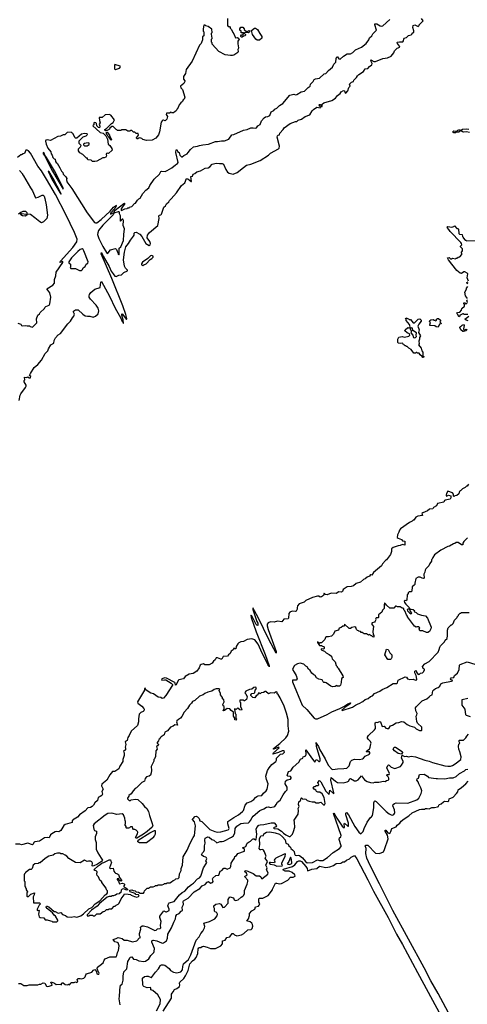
# Model space of a CAD drawing. Extents: x 1861455 to 2058065, y 200073 to 437907.
# Tile 150 of 256: x 1999189 to 2006126, y 261770 to 277025. Entities that reach past the tile are written whole.
import ezdxf

# ---------------------------------------------------------------- set-up
doc = ezdxf.new("R2010")
doc.units = 0

msp = doc.modelspace()

# ---------------------------------------------------------------- linework, layer by layer
at = {"layer": '0CON05XD'}
for points in [[(1999180, 271125), (1999194, 271206), (1999205, 271230), (1999280, 271325), (1999290, 271345), (1999290, 271365), (1999260, 271415), (1999260, 271435), (1999268, 271445), (1999262, 271488), (1999295, 271483), (1999315, 271490), (1999335, 271474), (1999355, 271478), (1999360, 271495), (1999343, 271513), (1999354, 271545), (1999414, 271635), (1999468, 271682), (1999525, 271751), (1999585, 271853), (1999623, 271897), (1999635, 271927), (1999674, 271986), (1999716, 272015), (1999721, 272055), (1999745, 272097), (1999785, 272143), (1999820, 272165), (1999935, 272315), (1999976, 272355), (2000007, 272405), (2000030, 272430), (2000040, 272465), (2000022, 272495), (2000021, 272509), (2000055, 272530), (2000095, 272532), (2000165, 272461), (2000205, 272436), (2000238, 272432), (2000275, 272432), (2000325, 272418), (2000365, 272433), (2000405, 272469), (2000414, 272515), (2000405, 272556), (2000375, 272602), (2000286, 272696), (2000266, 272726), (2000263, 272745), (2000270, 272765), (2000293, 272797), (2000355, 272850), (2000434, 272876), (2000443, 272915), (2000445, 272960), (2000455, 272970), (2000583, 272743), (2000670, 272555), (2000750, 272410), (2000775, 272347), (2000792, 272332), (2000795, 272320), (2000798, 272325), (2000791, 272375), (2000771, 272445), (2000770, 272465), (2000775, 272468), (2000845, 272380), (2000850, 272395), (2000832, 272455), (2000785, 272591), (2000617, 273017), (2000454, 273396), (2000455, 273417), (2000470, 273380), (2000485, 273363), (2000575, 273200), (2000608, 273128), (2000638, 273085), (2000663, 273053), (2000685, 273048), (2000725, 273065), (2000768, 273072), (2000804, 273106), (2000860, 273135), (2000862, 273145), (2000827, 273175), (2000811, 273205), (2000798, 273305), (2000812, 273425), (2000836, 273505), (2000876, 273555), (2000905, 273610), (2000951, 273669), (2000962, 273688), (2000962, 273715), (2000971, 273729), (2000995, 273733), (2001051, 273701), (2001084, 273665), (2001145, 273560), (2001195, 273528), (2001211, 273535), (2001216, 273555), (2001206, 273586), (2001163, 273645), (2001172, 273685), (2001201, 273729), (2001330, 273835), (2001351, 273945), (2001344, 273985), (2001355, 273998), (2001377, 274003), (2001388, 274012), (2001425, 274122), (2001450, 274140), (2001466, 274174), (2001498, 274205), (2001508, 274225), (2001535, 274248), (2001620, 274345), (2001696, 274454), (2001750, 274495), (2001775, 274562), (2001795, 274559), (2001845, 274517), (2001852, 274518), (2001840, 274595), (2001865, 274600), (2001875, 274630), (2001905, 274640), (2001935, 274668), (2001990, 274685), (2002065, 274726), (2002112, 274728), (2002136, 274744), (2002172, 274785), (2002235, 274804), (2002286, 274796), (2002325, 274797), (2002345, 274787), (2002382, 274705), (2002408, 274665), (2002435, 274648), (2002495, 274631), (2002560, 274655), (2002658, 274735), (2002705, 274770), (2002771, 274785), (2002917, 274845), (2003045, 274927), (2003075, 274957), (2003198, 275022), (2003209, 275035), (2003213, 275067), (2003181, 275205), (2003184, 275226), (2003193, 275237), (2003215, 275242), (2003220, 275265), (2003272, 275325), (2003285, 275352), (2003380, 275415), (2003463, 275447), (2003485, 275450), (2003505, 275468), (2003555, 275486), (2003615, 275527), (2003685, 275550), (2003720, 275615), (2003740, 275635), (2003795, 275670), (2003845, 275660), (2003850, 275675), (2003836, 275686), (2003831, 275705), (2003835, 275712), (2003845, 275713), (2003857, 275705), (2003862, 275682), (2003875, 275680), (2003879, 275715), (2003901, 275739), (2004027, 275773), (2004085, 275811), (2004112, 275848), (2004157, 275883), (2004173, 275907), (2004205, 275926), (2004223, 275923), (2004235, 275890), (2004245, 275889), (2004276, 275925), (2004288, 275972), (2004308, 275995), (2004300, 276025), (2004330, 276055), (2004360, 276065), (2004365, 276090), (2004409, 276131), (2004422, 276155), (2004444, 276176), (2004516, 276224), (2004545, 276262), (2004585, 276270), (2004611, 276299), (2004646, 276324), (2004649, 276345), (2004635, 276375), (2004630, 276405), (2004675, 276379), (2004703, 276377), (2004818, 276422), (2004887, 276433), (2004945, 276460), (2004987, 276513), (2005000, 276545), (2005037, 276583), (2005082, 276598), (2005076, 276615), (2005044, 276655), (2005041, 276675), (2005074, 276684), (2005125, 276680), (2005137, 276695), (2005140, 276725), (2005145, 276738), (2005185, 276747), (2005215, 276781), (2005255, 276790), (2005270, 276805), (2005270, 276815), (2005295, 276830), (2005296, 276854), (2005284, 276905), (2005287, 276935), (2005315, 276944), (2005365, 276920), (2005380, 276935), (2005380, 276945), (2005442, 277005), (2005418, 277045)], [(2002408, 277045), (2002410, 276935), (2002422, 276922), (2002438, 276918), (2002450, 276905), (2002450, 276895), (2002470, 276875), (2002490, 276825), (2002510, 276805), (2002534, 276744), (2002565, 276750), (2002586, 276736), (2002588, 276722), (2002567, 276693), (2002568, 276645)], [(2002568, 276645), (2002577, 276623), (2002580, 276585), (2002570, 276565), (2002577, 276533), (2002568, 276515), (2002510, 276475), (2002485, 276468), (2002455, 276468), (2002413, 276477), (2002375, 276478), (2002275, 276530), (2002170, 276645), (2002170, 276665), (2002160, 276675), (2002160, 276725), (2002170, 276735), (2002168, 276775), (2002160, 276795), (2002163, 276817), (2002170, 276825), (2002168, 276878), (2002112, 276922), (2002075, 276930), (2002065, 276940), (2002042, 276938), (2002032, 276885), (2002032, 276845), (2002040, 276835), (2002040, 276775), (2002023, 276757), (2002020, 276715), (2002007, 276673), (2002000, 276655), (2001975, 276630), (2001862, 276385), (2001770, 276255), (2001757, 276193), (2001730, 276145), (2001730, 276105), (2001747, 276077), (2001748, 276065), (2001735, 276038), (2001681, 275995), (2001685, 275970), (2001712, 275945), (2001748, 275825), (2001738, 275795), (2001720, 275785), (2001710, 275755), (2001684, 275736), (2001662, 275705), (2001647, 275665), (2001627, 275643), (2001616, 275614), (2001600, 275605), (2001575, 275580), (2001543, 275583), (2001535, 275590), (2001513, 275577), (2001462, 275575), (2001459, 275555), (2001480, 275525), (2001470, 275485), (2001445, 275460), (2001415, 275470), (2001405, 275470), (2001395, 275460), (2001382, 275435), (2001358, 275285), (2001338, 275242), (2001299, 275191), (2001242, 275158), (2001155, 275152), (2001098, 275168), (2001080, 275185), (2001053, 275193), (2001035, 275192), (2001020, 275180), (2001005, 275180), (2001000, 275195), (2001032, 275235), (2001025, 275260), (2000993, 275263), (2000975, 275280), (2000955, 275280), (2000925, 275310), (2000905, 275310), (2000895, 275300), (2000865, 275300), (2000835, 275320), (2000765, 275320), (2000755, 275310), (2000705, 275310), (2000695, 275320), (2000682, 275322), (2000635, 275370), (2000615, 275368), (2000588, 275345), (2000579, 275331), (2000545, 275310), (2000525, 275302), (2000515, 275308), (2000508, 275315), (2000510, 275325), (2000535, 275337), (2000614, 275416), (2000639, 275431), (2000660, 275475), (2000600, 275545), (2000575, 275558), (2000515, 275550), (2000465, 275512), (2000422, 275508), (2000424, 275464), (2000438, 275425), (2000422, 275408), (2000432, 275375), (2000428, 275352), (2000410, 275355), (2000382, 275382), (2000380, 275415), (2000370, 275425), (2000355, 275432), (2000340, 275425), (2000340, 275395), (2000325, 275390), (2000323, 275383), (2000376, 275336), (2000435, 275277), (2000485, 275268), (2000522, 275225), (2000552, 275175), (2000560, 275095), (2000588, 275078), (2000615, 275030), (2000620, 275005), (2000565, 274950), (2000547, 274957), (2000535, 274952), (2000530, 274935), (2000534, 274915), (2000524, 274896), (2000497, 274883), (2000475, 274883), (2000385, 274834), (2000355, 274828), (2000315, 274830), (2000297, 274847), (2000250, 274855), (2000240, 274865), (2000238, 274878), (2000225, 274880), (2000167, 274935), (2000122, 274962), (2000098, 274995), (2000099, 275025), (2000132, 275055), (2000140, 275075), (2000113, 275105), (2000113, 275147), (2000175, 275210), (2000220, 275225), (2000240, 275245), (2000235, 275258), (2000195, 275262), (2000148, 275252), (2000075, 275190), (2000055, 275190), (2000042, 275202), (2000020, 275255), (2000008, 275268), (1999995, 275270), (1999985, 275280), (1999923, 275277), (1999887, 275243), (1999865, 275242), (1999822, 275218), (1999780, 275215), (1999665, 275152), (1999615, 275162), (1999595, 275158), (1999587, 275143), (1999599, 275095), (1999626, 275035), (1999670, 274980), (1999678, 274945), (1999694, 274924), (1999705, 274892), (1999725, 274870), (1999740, 274865), (1999745, 274830), (1999753, 274815), (1999771, 274801), (1999812, 274732), (1999835, 274680), (1999858, 274658), (1999865, 274630), (1999905, 274590), (1999920, 274565), (1999912, 274548), (1999917, 274515), (1999995, 274411), (2000234, 274034), (2000349, 273885), (2000366, 273876), (2000385, 273880)], [(2000385, 273880), (2000449, 273931), (2000590, 274059), (2000645, 274118), (2000685, 274148), (2000690, 274145), (2000680, 274140), (2000682, 274135), (2000666, 274104), (2000598, 274025), (2000595, 274010), (2000635, 274032), (2000650, 274030), (2000653, 274047), (2000668, 274072), (2000805, 274177), (2000815, 274180), (2000818, 274175), (2000762, 274095), (2000760, 274075), (2000765, 274070), (2000820, 274095), (2000855, 274100), (2000865, 274110), (2000885, 274110), (2000892, 274118), (2000925, 274130), (2000970, 274175), (2000985, 274180), (2001015, 274230), (2001035, 274250), (2001055, 274260), (2001095, 274332), (2001145, 274382), (2001192, 274418), (2001206, 274454), (2001272, 274555), (2001356, 274634), (2001377, 274673), (2001385, 274678), (2001445, 274674), (2001475, 274690), (2001545, 274728), (2001602, 274778), (2001635, 274797), (2001645, 274812), (2001608, 274965), (2001615, 275008), (2001625, 275010), (2001630, 275005), (2001637, 274985), (2001658, 274965), (2001672, 274925), (2001695, 274899), (2001705, 274900), (2001735, 274922), (2001785, 274948), (2001802, 274965), (2001834, 275016), (2001880, 275055), (2001945, 275063), (2001975, 275078), (2002025, 275088), (2002116, 275094), (2002225, 275138), (2002255, 275137), (2002315, 275150), (2002365, 275150), (2002428, 275175), (2002475, 275242), (2002506, 275244), (2002655, 275312), (2002716, 275324), (2002773, 275347), (2002805, 275352), (2002845, 275343), (2002861, 275349), (2002882, 275378), (2002917, 275403), (2002934, 275456), (2002976, 275504), (2003000, 275520), (2003035, 275527), (2003065, 275543), (2003085, 275600), (2003125, 275618), (2003145, 275638), (2003175, 275652), (2003214, 275696), (2003265, 275728), (2003375, 275858), (2003435, 275870), (2003463, 275863), (2003485, 275868), (2003553, 275907), (2003605, 275918), (2003657, 275973), (2003688, 275995), (2003698, 276025), (2003737, 276065), (2003755, 276098), (2003775, 276108), (2003835, 276120), (2003905, 276188), (2003935, 276190), (2003975, 276240), (2004035, 276290), (2004058, 276335), (2004090, 276365), (2004094, 276425), (2004105, 276448), (2004115, 276450), (2004135, 276420), (2004157, 276413), (2004205, 276460), (2004263, 276497), (2004315, 276498), (2004350, 276515), (2004395, 276558), (2004485, 276598), (2004558, 276655), (2004602, 276715), (2004612, 276745), (2004648, 276775), (2004660, 276805), (2004719, 276865), (2004693, 276945), (2004695, 276960), (2004725, 276959), (2004775, 276930), (2004803, 276927), (2004815, 276932), (2004925, 277030)], [(2002635, 276754), (2002624, 276754), (2002614, 276764), (2002614, 276776), (2002625, 276788), (2002648, 276792), (2002660, 276815), (2002655, 276820), (2002622, 276822), (2002620, 276845), (2002600, 276865), (2002600, 276885), (2002615, 276910), (2002648, 276908), (2002670, 276885), (2002670, 276875), (2002705, 276840), (2002715, 276840), (2002745, 276858), (2002760, 276845), (2002735, 276820), (2002682, 276828), (2002670, 276815), (2002687, 276797), (2002687, 276783), (2002677, 276773), (2002655, 276770), (2002635, 276754)], [(2002868, 276708), (2002851, 276721), (2002798, 276798), (2002783, 276857), (2002826, 276894), (2002845, 276894), (2002874, 276875), (2002909, 276809), (2002943, 276765), (2002941, 276739), (2002905, 276710), (2002868, 276708)], [(2000675, 276253), (2000738, 276272), (2000751, 276295), (2000748, 276305), (2000665, 276330), (2000656, 276315), (2000656, 276265), (2000675, 276253)], [(2000605, 275160), (2000580, 275185), (2000578, 275198), (2000555, 275220), (2000550, 275235), (2000533, 275253), (2000535, 275280), (2000545, 275280), (2000580, 275235), (2000580, 275225), (2000607, 275177), (2000610, 275165), (2000605, 275160)], [(2005915, 275271), (2005906, 275276), (2005903, 275287), (2005915, 275302), (2005962, 275298), (2005980, 275315), (2005995, 275319), (2006008, 275318), (2006020, 275305), (2005995, 275280), (2005973, 275283), (2005965, 275290), (2005945, 275273), (2005915, 275271)], [(2006158, 275278), (2006115, 275286), (2006065, 275282), (2006049, 275289), (2006030, 275305), (2006030, 275315), (2006050, 275330), (2006114, 275334), (2006149, 275329)], [(2000195, 275072), (2000235, 275073), (2000265, 275090), (2000266, 275106), (2000260, 275115), (2000217, 275113), (2000195, 275108), (2000180, 275095), (2000180, 275085), (2000195, 275072)], [(1999161, 272321), (1999207, 272307), (1999218, 272288), (1999235, 272282), (1999285, 272288), (1999305, 272280), (1999345, 272280), (1999352, 272272), (1999385, 272260), (1999452, 272328), (1999448, 272392), (1999470, 272445), (1999495, 272470), (1999505, 272490), (1999575, 272550), (1999580, 272565), (1999595, 272580), (1999645, 272600), (1999658, 272625), (1999672, 272725), (1999656, 272795), (1999610, 272855), (1999705, 272911), (1999727, 272945), (1999728, 273002), (1999750, 273055), (1999753, 273115), (1999860, 273265), (1999855, 273278), (1999812, 273262), (1999821, 273285), (2000011, 273495), (2000075, 273582), (2000082, 273625), (2000039, 273729), (1999906, 274006), (1999746, 274316), (1999605, 274554), (1999525, 274682), (1999468, 274758), (1999356, 274955), (1999325, 274993), (1999305, 275006), (1999285, 275002), (1999265, 274950), (1999243, 274947), (1999215, 274930), (1999205, 274930), (1999155, 274890)], [(1999865, 274400), (1999865, 274420), (1999726, 274685), (1999605, 274892), (1999577, 274927), (1999566, 274955), (1999552, 274968), (1999554, 274945), (1999572, 274922), (1999695, 274677), (1999865, 274400)], [(1999185, 274690), (1999230, 274635), (1999230, 274625), (1999247, 274607), (1999355, 274420), (1999388, 274375), (1999433, 274263), (1999475, 274274), (1999535, 274307), (1999555, 274304), (1999569, 274289), (1999581, 274255), (1999601, 274155), (1999620, 273995), (1999609, 273945), (1999558, 273892), (1999525, 273879), (1999501, 273891), (1999426, 273956), (1999355, 274006), (1999312, 274012), (1999307, 274035), (1999285, 274054), (1999235, 274053), (1999205, 274040), (1999168, 274012)], [(1999825, 274320), (1999830, 274325), (1999828, 274335), (1999708, 274565), (1999645, 274668), (1999630, 274680), (1999685, 274553), (1999825, 274320)], [(1999275, 273982), (1999230, 273985), (1999205, 274000), (1999202, 274018), (1999215, 274022), (1999295, 274010), (1999300, 273995), (1999275, 273982)], [(2000725, 273380), (2000730, 273385), (2000728, 273485), (2000754, 273506), (2000799, 273605), (2000801, 273695), (2000812, 273785), (2000805, 273812), (2000790, 273835), (2000800, 273915), (2000785, 273932), (2000778, 273932), (2000762, 273918), (2000758, 273902), (2000752, 273902), (2000749, 273985), (2000734, 274015), (2000738, 274035), (2000728, 274048), (2000715, 274050), (2000650, 274030), (2000637, 274003), (2000479, 273841), (2000412, 273758), (2000399, 273725), (2000396, 273696), (2000414, 273635), (2000475, 273511), (2000535, 273417), (2000557, 273403), (2000560, 273415), (2000595, 273460), (2000675, 273480), (2000687, 273467), (2000712, 273412), (2000713, 273393), (2000725, 273380)], [(2006142, 272975), (2006122, 273025), (2006132, 273085), (2006125, 273098), (2006085, 273118), (2006073, 273117), (2006035, 273092), (2006015, 273098), (2005961, 273141), (2005887, 273235), (2005833, 273305), (2005820, 273335), (2005845, 273340), (2005865, 273320), (2005885, 273320), (2005895, 273330), (2005945, 273320), (2005955, 273330), (2005965, 273330), (2005982, 273348), (2006008, 273352), (2006040, 273385), (2006040, 273405), (2006030, 273415), (2006050, 273445), (2006050, 273475), (2006020, 273505), (2006020, 273515), (2006040, 273535), (2006038, 273555), (2006026, 273575), (2005861, 273741), (2005842, 273775), (2005812, 273805), (2005825, 273820), (2005885, 273812), (2005915, 273820), (2005925, 273830), (2005965, 273790), (2005978, 273788), (2005988, 273778), (2005995, 273710), (2006005, 273700), (2006048, 273698), (2006050, 273665), (2006060, 273655), (2006060, 273645), (2006095, 273610), (2006105, 273610), (2006115, 273600), (2006285, 273602)], [(2000118, 273138), (2000145, 273140), (2000164, 273156), (2000175, 273180), (2000205, 273200), (2000220, 273235), (2000246, 273254), (2000248, 273272), (2000183, 273445), (2000170, 273465), (2000155, 273475), (2000128, 273465), (2000090, 273435), (1999994, 273335), (1999948, 273275), (1999950, 273260), (1999978, 273235), (1999978, 273195), (1999970, 273185), (1999982, 273172), (2000025, 273168), (2000055, 273172), (2000118, 273138)], [(2001095, 273218), (2001115, 273225), (2001147, 273245), (2001211, 273309), (2001239, 273325), (2001256, 273345), (2001255, 273360), (2001235, 273370), (2001215, 273366), (2001173, 273327), (2001092, 273268), (2001077, 273245), (2001076, 273225), (2001095, 273218)], [(2006134, 272934), (2006120, 272945), (2006120, 272955), (2006138, 272962)], [(2006130, 272705), (2006100, 272745), (2006090, 272805), (2006112, 272848), (2006113, 272867), (2006135, 272890)], [(2006135, 272460), (2006075, 272460), (2006065, 272470), (2006055, 272470), (2006028, 272452), (2006012, 272448), (2006008, 272432), (2005995, 272420), (2005978, 272458), (2005962, 272472), (2005975, 272490), (2006008, 272492), (2006037, 272523), (2006042, 272548), (2006080, 272585), (2006080, 272615), (2006070, 272625), (2006072, 272638), (2006088, 272638), (2006105, 272620), (2006130, 272645)], [(2006130, 272655), (2006120, 272665), (2006120, 272675), (2006130, 272685)], [(2005445, 271790), (2005435, 271790), (2005428, 271808), (2005393, 271835), (2005380, 271860), (2005355, 271860), (2005345, 271870), (2005335, 271870), (2005325, 271860), (2005295, 271860), (2005257, 271917), (2005220, 271935), (2005195, 271960), (2005185, 271960), (2005175, 271970), (2005165, 271970), (2005145, 271990), (2005135, 271990), (2005125, 272008), (2005115, 272012), (2005085, 272006), (2005062, 272012), (2005047, 272025), (2005047, 272075), (2005065, 272108), (2005115, 272118), (2005155, 272107), (2005219, 272121), (2005233, 272135), (2005228, 272158), (2005195, 272172), (2005160, 272205), (2005162, 272218), (2005202, 272258), (2005215, 272250), (2005235, 272250), (2005242, 272265), (2005230, 272305), (2005180, 272365), (2005180, 272385), (2005170, 272395), (2005173, 272407), (2005215, 272390), (2005225, 272380), (2005245, 272380), (2005288, 272328), (2005305, 272328), (2005364, 272386), (2005392, 272392), (2005412, 272372), (2005412, 272355), (2005373, 272307), (2005357, 272275), (2005378, 272218), (2005370, 272180), (2005402, 272125), (2005387, 272103), (2005387, 272075), (2005377, 272045), (2005378, 272005), (2005370, 271985), (2005410, 271935), (2005420, 271895), (2005437, 271875), (2005438, 271818), (2005450, 271805), (2005445, 271790)], [(2005675, 272262), (2005645, 272267), (2005622, 272282), (2005547, 272287), (2005543, 272295), (2005554, 272334), (2005542, 272355), (2005544, 272366), (2005563, 272377), (2005595, 272380), (2005605, 272370), (2005628, 272368), (2005635, 272360), (2005648, 272372), (2005650, 272385), (2005662, 272398), (2005680, 272395), (2005708, 272368), (2005710, 272355), (2005700, 272345), (2005718, 272328), (2005720, 272315), (2005693, 272307), (2005675, 272262)], [(2006140, 272360), (2006100, 272375), (2006090, 272385), (2006148, 272432)], [(2005305, 272097), (2005325, 272100), (2005338, 272115), (2005333, 272135), (2005340, 272175), (2005282, 272212), (2005276, 272246), (2005255, 272250), (2005240, 272235), (2005245, 272220), (2005260, 272205), (2005250, 272175), (2005280, 272135), (2005292, 272102), (2005305, 272097)], [(2006065, 272193), (2006055, 272193), (2006025, 272219), (2006008, 272255), (2006015, 272270), (2006025, 272270), (2006045, 272292), (2006065, 272300), (2006078, 272285), (2006068, 272235), (2006072, 272222), (2006085, 272220), (2006105, 272230), (2006118, 272225), (2006110, 272205), (2006065, 272193)], [(2006145, 269827), (2006125, 269798), (2006115, 269797), (2006095, 269778), (2006050, 269755), (2006025, 269730), (2006014, 269726), (2006003, 269715), (2005995, 269680), (2005965, 269652), (2005935, 269650), (2005928, 269642), (2005915, 269640), (2005910, 269645), (2005910, 269675), (2005896, 269696), (2005825, 269722), (2005802, 269685), (2005796, 269656), (2005805, 269642), (2005835, 269658), (2005869, 269649), (2005873, 269617), (2005860, 269595), (2005785, 269582), (2005770, 269575), (2005762, 269548), (2005665, 269527), (2005648, 269495), (2005604, 269466), (2005593, 269447), (2005540, 269440), (2005510, 269415), (2005434, 269386), (2005423, 269375), (2005430, 269345), (2005358, 269332), (2005330, 269315), (2005295, 269270), (2005285, 269270), (2005270, 269255), (2005230, 269235), (2005091, 269139), (2005073, 269117), (2005067, 269083), (2005042, 269045), (2005040, 269005), (2005055, 268990), (2005105, 268970), (2005123, 268953), (2005160, 268945), (2005157, 268883), (2005122, 268892), (2005084, 268876), (2005052, 268872), (2004978, 268845), (2004952, 268825), (2004952, 268785), (2004935, 268740), (2004876, 268654), (2004860, 268645), (2004810, 268595), (2004796, 268564), (2004671, 268459), (2004645, 268420), (2004632, 268422), (2004625, 268430), (2004609, 268401), (2004572, 268388), (2004545, 268362), (2004515, 268352), (2004468, 268312), (2004405, 268292), (2004360, 268255), (2004325, 268243), (2004262, 268238), (2004202, 268198), (2004190, 268165), (2004176, 268154), (2004135, 268160), (2004093, 268137), (2004015, 268140), (2003955, 268116), (2003930, 268120), (2003905, 268138), (2003897, 268105), (2003865, 268084), (2003845, 268080), (2003825, 268096), (2003806, 268096), (2003728, 268072), (2003625, 268024), (2003595, 268003), (2003521, 267975), (2003492, 267945), (2003490, 267915), (2003488, 267892), (2003475, 267862), (2003465, 267858), (2003409, 267861), (2003374, 267846), (2003362, 267825), (2003357, 267753), (2003347, 267743), (2003280, 267735), (2003252, 267698), (2003185, 267704), (2003135, 267693), (2003075, 267697), (2003040, 267680), (2003025, 267662), (2003024, 267635), (2003039, 267575), (2003165, 267237), (2003165, 267208), (2003052, 267422), (2002886, 267765), (2002830, 267865), (2002805, 267908), (2002800, 267905), (2002803, 267885), (2002862, 267702), (2002878, 267675), (2002879, 267641), (2002865, 267643), (2002856, 267655), (2002785, 267790), (2002775, 267800), (2002770, 267795), (2002775, 267762), (2002855, 267539), (2002995, 267192), (2003056, 267014), (2003055, 267000), (2003050, 267020), (2003045, 267018), (2003035, 267034), (2002927, 267257), (2002885, 267351), (2002835, 267418), (2002785, 267430), (2002715, 267423), (2002655, 267392), (2002614, 267386), (2002585, 267372), (2002568, 267355), (2002546, 267314), (2002540, 267280), (2002525, 267278), (2002505, 267290), (2002498, 267262), (2002465, 267240), (2002450, 267205), (2002424, 267186), (2002410, 267165), (2002343, 267157), (2002322, 267118), (2002305, 267118), (2002255, 267137), (2002235, 267138), (2002220, 267105), (2002194, 267086), (2002173, 267057), (2002125, 267032), (2002058, 267028), (2002035, 267047), (2001999, 267035), (2001984, 267025), (2001972, 266985), (2001936, 266934), (2001875, 266893), (2001815, 266883), (2001753, 266847), (2001725, 266813), (2001655, 266796), (2001645, 266785), (2001615, 266719), (2001605, 266716), (2001601, 266721), (2001599, 266745), (2001591, 266755), (2001465, 266825), (2001432, 266828), (2001396, 266815), (2001389, 266805), (2001392, 266792), (2001435, 266799), (2001456, 266796), (2001538, 266748), (2001556, 266726), (2001556, 266716), (2001454, 266555), (2001415, 266511), (2001395, 266509), (2001375, 266521), (2001335, 266530), (2001265, 266578), (2001222, 266592), (2001147, 266637), (2001135, 266670), (2001125, 266662), (2001122, 266635), (2001013, 266455), (2001021, 266435), (2001080, 266390), (2001111, 266355), (2001116, 266344), (2001112, 266318), (2001100, 266305), (2001065, 266290), (2001040, 266265), (2001028, 266192), (2001030, 266145), (2001015, 266092), (2000918, 266002), (2000885, 265933), (2000864, 265905), (2000859, 265881), (2000852, 265858), (2000824, 265835), (2000836, 265795), (2000822, 265755), (2000830, 265745), (2000830, 265715), (2000800, 265685), (2000810, 265665), (2000808, 265625), (2000788, 265562), (2000787, 265533), (2000739, 265461), (2000723, 265417), (2000662, 265378), (2000628, 265375), (2000586, 265324), (2000538, 265242), (2000460, 265180), (2000456, 265155), (2000482, 265105), (2000463, 265065), (2000472, 265025), (2000463, 265007), (2000435, 264988), (2000404, 264976), (2000395, 264930), (2000351, 264889), (2000334, 264855), (2000313, 264835), (2000285, 264819), (2000245, 264812), (2000203, 264767), (2000116, 264704), (2000085, 264672), (2000035, 264638), (2000015, 264633), (2000004, 264615), (2000003, 264587), (1999892, 264558), (1999871, 264539), (1999828, 264462), (1999795, 264442), (1999755, 264446), (1999738, 264442), (1999685, 264410), (1999667, 264395), (1999645, 264350), (1999615, 264354), (1999575, 264349), (1999495, 264296), (1999425, 264289), (1999415, 264283), (1999395, 264248), (1999385, 264241), (1999315, 264266), (1999215, 264240), (1999192, 264252), (1999125, 264252)], [(2006131, 268999), (2006071, 268939), (2006058, 268915), (2006055, 268890), (2006035, 268890), (2005985, 268926), (2005955, 268926), (2005931, 268909), (2005912, 268905), (2005851, 268869), (2005825, 268861), (2005718, 268805), (2005618, 268735), (2005590, 268695), (2005580, 268665), (2005570, 268655), (2005570, 268635), (2005545, 268600), (2005530, 268565), (2005482, 268515), (2005472, 268495), (2005468, 268465), (2005452, 268435), (2005458, 268372), (2005445, 268369), (2005424, 268374), (2005395, 268390), (2005363, 268387), (2005330, 268365), (2005310, 268295), (2005310, 268275), (2005295, 268260), (2005285, 268260), (2005273, 268237), (2005267, 268173), (2005255, 268160), (2005225, 268160), (2005210, 268145), (2005210, 268135), (2005192, 268115), (2005188, 268032), (2005175, 268020), (2005165, 268028), (2005148, 268015), (2005154, 267995), (2005175, 267967), (2005227, 267917), (2005228, 267902), (2005217, 267893), (2005192, 267888), (2005200, 267865), (2005230, 267835), (2005255, 267820), (2005266, 267836), (2005238, 267865), (2005235, 267890), (2005255, 267894), (2005286, 267886), (2005310, 267865), (2005302, 267855), (2005308, 267852)], [(2005308, 267852), (2005332, 267842), (2005355, 267822), (2005415, 267798), (2005477, 267787), (2005508, 267755), (2005568, 267615), (2005562, 267588), (2005538, 267545), (2005515, 267532), (2005493, 267533), (2005435, 267558), (2005388, 267558), (2005380, 267585), (2005390, 267605), (2005375, 267620), (2005345, 267620), (2005335, 267612), (2005305, 267628), (2005200, 267775), (2005200, 267785), (2005183, 267803), (2005158, 267868), (2005142, 267882), (2005140, 267895), (2005128, 267908), (2005115, 267910), (2005085, 267930), (2005045, 267930), (2005025, 267940), (2005015, 267940), (2004985, 267910), (2004925, 267910), (2004874, 267954), (2004865, 267972), (2004845, 267990), (2004838, 267955), (2004837, 267903), (2004810, 267875), (2004800, 267845), (2004750, 267805), (2004750, 267765), (2004745, 267760), (2004715, 267760), (2004703, 267737), (2004708, 267725), (2004700, 267705), (2004685, 267690), (2004652, 267678), (2004640, 267665), (2004670, 267625), (2004660, 267545), (2004668, 267498), (2004678, 267485), (2004675, 267460), (2004662, 267462), (2004648, 267478), (2004635, 267480), (2004625, 267490), (2004605, 267498), (2004595, 267490), (2004565, 267510), (2004525, 267510), (2004495, 267530), (2004482, 267532), (2004468, 267548), (2004445, 267550), (2004438, 267558), (2004425, 267560), (2004410, 267575), (2004398, 267608), (2004385, 267620), (2004335, 267610), (2004315, 267590), (2004295, 267590), (2004225, 267658), (2004215, 267630), (2004195, 267627), (2004171, 267609), (2004141, 267599), (2004132, 267565), (2004071, 267549), (2004053, 267507), (2004020, 267475), (2003975, 267462), (2003945, 267462), (2003927, 267453), (2003918, 267422), (2003865, 267370), (2003845, 267370), (2003835, 267360), (2003805, 267388), (2003803, 267375), (2003835, 267330), (2003865, 267330), (2003872, 267322), (2003905, 267310), (2003910, 267285), (2003898, 267272), (2003862, 267278), (2003860, 267265), (2003870, 267255), (2003915, 267240), (2003938, 267215), (2003985, 267192), (2004022, 267165), (2004032, 267125), (2004078, 267075), (2004095, 267020), (2004110, 267005), (2004110, 266995), (2004125, 266980), (2004197, 266857), (2004200, 266835), (2004175, 266820), (2004172, 266758), (2004160, 266715), (2004145, 266700), (2004115, 266700), (2004105, 266707), (2004076, 266694), (2004035, 266689), (2004010, 266700), (2003941, 266751), (2003925, 266757), (2003902, 266755), (2003890, 266765), (2003875, 266796), (2003825, 266809), (2003787, 266827), (2003770, 266865), (2003745, 266873), (2003715, 266900), (2003692, 266942), (2003667, 266965), (2003645, 267000), (2003625, 267009), (2003590, 267041), (2003536, 267056), (2003495, 267044), (2003450, 267020), (2003420, 266975), (2003417, 266955), (2003445, 266918), (2003472, 266865), (2003488, 266815), (2003475, 266793), (2003415, 266790), (2003419, 266765), (2003565, 266403), (2003639, 266339), (2003751, 266201), (2003775, 266191), (2003805, 266194)], [(2003805, 266194), (2003955, 266259), (2004025, 266301), (2004148, 266352), (2004221, 266389), (2004273, 266425), (2004315, 266442), (2004322, 266435), (2004312, 266425), (2004230, 266370), (2004180, 266325), (2004185, 266320), (2004347, 266373), (2004392, 266405), (2004435, 266426), (2004452, 266428), (2004505, 266460), (2004545, 266493), (2004591, 266509), (2004625, 266540), (2004655, 266548), (2004690, 266585), (2004768, 266622), (2004805, 266649), (2004880, 266680), (2004975, 266739), (2005022, 266738), (2005035, 266740), (2005045, 266750), (2005055, 266790), (2005165, 266842), (2005185, 266838), (2005200, 266815), (2005234, 266804), (2005285, 266808), (2005325, 266792), (2005343, 266797), (2005346, 266805), (2005331, 266865), (2005314, 266905), (2005315, 266930), (2005335, 266940), (2005340, 266915), (2005365, 266882), (2005387, 266883), (2005402, 266898), (2005430, 266905), (2005450, 266925), (2005450, 266935), (2005460, 266945), (2005460, 266960), (2005442, 266972), (2005430, 267005), (2005466, 267044), (2005535, 267082), (2005672, 267225), (2005692, 267265), (2005698, 267302), (2005712, 267325), (2005772, 267385), (2005785, 267410), (2005812, 267438), (2005820, 267485), (2005820, 267565), (2005830, 267605), (2005875, 267650), (2005885, 267650), (2005905, 267670), (2005925, 267720), (2005970, 267765), (2005970, 267775), (2005988, 267792), (2005990, 267805), (2006015, 267830), (2006025, 267830), (2006035, 267840), (2006155, 267840)], [(2004935, 267110), (2004892, 267112), (2004850, 267185), (2004875, 267270), (2004900, 267265), (2004927, 267215), (2004958, 267185), (2004957, 267143), (2004948, 267122), (2004935, 267110)], [(1999645, 262050), (1999692, 262065), (1999689, 262085), (1999674, 262104), (1999675, 262120), (1999727, 262097), (1999755, 262076), (1999815, 262082), (1999835, 262070), (1999840, 262095), (1999848, 262102), (1999865, 262102), (1999895, 262079), (1999935, 262072), (1999945, 262080), (1999955, 262073), (1999965, 262078), (1999980, 262100), (1999994, 262106), (2000035, 262110), (2000055, 262120), (2000075, 262110), (2000088, 262125), (2000080, 262155), (2000095, 262168), (2000125, 262172), (2000145, 262163), (2000185, 262173), (2000203, 262195), (2000213, 262225), (2000225, 262240), (2000305, 262268), (2000335, 262298), (2000355, 262308), (2000378, 262278), (2000385, 262244), (2000400, 262235), (2000415, 262237), (2000423, 262255), (2000398, 262295), (2000392, 262325), (2000397, 262345), (2000435, 262379), (2000485, 262410), (2000499, 262455), (2000512, 262475), (2000585, 262504), (2000675, 262503), (2000685, 262508), (2000696, 262524), (2000706, 262575), (2000721, 262605), (2000731, 262675), (2000715, 262720), (2000705, 262729), (2000665, 262739), (2000637, 262775), (2000685, 262789), (2000715, 262806), (2000775, 262787), (2000806, 262766), (2000855, 262766), (2000935, 262740), (2001005, 262752), (2001045, 262798), (2001062, 262805), (2001048, 262835), (2001044, 262865), (2001065, 262932), (2001063, 262965), (2001085, 262984), (2001105, 262985), (2001168, 262968), (2001285, 262916), (2001305, 262920), (2001325, 262940), (2001368, 262945), (2001376, 262955), (2001369, 262995), (2001380, 263055), (2001360, 263115), (2001361, 263135), (2001425, 263220), (2001455, 263201), (2001465, 263201), (2001505, 263222), (2001504, 263245), (2001487, 263295), (2001499, 263335), (2001505, 263341), (2001585, 263362), (2001664, 263465), (2001705, 263502), (2001749, 263521), (2001805, 263592), (2001850, 263625), (2001885, 263646), (2001942, 263715), (2001975, 263731), (2001996, 263755), (2002038, 263885), (2002086, 263955), (2002089, 263965), (2002071, 263995), (2002088, 264022), (2002085, 264041), (2002075, 264051), (2002035, 264062), (2002006, 264085), (2002021, 264115), (2002045, 264135), (2002055, 264165), (2002053, 264227), (2002062, 264265), (2002056, 264315), (2002065, 264342), (2002104, 264366), (2002125, 264361), (2002165, 264325), (2002195, 264311), (2002245, 264271), (2002295, 264291), (2002325, 264290), (2002355, 264298), (2002473, 264357), (2002500, 264380), (2002523, 264425), (2002529, 264495), (2002555, 264529), (2002615, 264569), (2002655, 264579), (2002735, 264583), (2002752, 264598), (2002765, 264620), (2002790, 264665), (2002809, 264685), (2002913, 264775), (2002974, 264796), (2003015, 264826), (2003045, 264830), (2003075, 264821), (2003144, 264836), (2003166, 264864), (2003185, 264902), (2003228, 264935), (2003272, 265015), (2003308, 265065), (2003336, 265094), (2003332, 265132), (2003304, 265185), (2003308, 265225), (2003335, 265246), (2003385, 265259), (2003396, 265275), (2003398, 265285), (2003388, 265298), (2003346, 265306), (2003333, 265315), (2003353, 265375), (2003391, 265389), (2003426, 265444), (2003516, 265524), (2003542, 265568), (2003575, 265583), (2003584, 265606), (2003625, 265621), (2003629, 265645), (2003625, 265712), (2003728, 265568), (2003765, 265522), (2003785, 265562), (2003805, 265553), (2003825, 265534), (2003835, 265532), (2003845, 265540), (2003844, 265575), (2003791, 265765), (2003790, 265795), (2003782, 265808), (2003785, 265827), (2003792, 265802), (2003820, 265765), (2003842, 265712), (2003925, 265575), (2003972, 265475), (2004025, 265411), (2004043, 265407), (2004115, 265420), (2004213, 265423), (2004260, 265430), (2004296, 265464), (2004316, 265534), (2004335, 265550), (2004375, 265567), (2004455, 265563), (2004500, 265575), (2004515, 265582), (2004543, 265617), (2004610, 265645), (2004610, 265655), (2004620, 265665), (2004612, 265672), (2004608, 265688), (2004595, 265680), (2004565, 265680), (2004560, 265685), (2004595, 265720), (2004608, 265722), (2004622, 265755), (2004630, 265805), (2004638, 265815), (2004625, 265840), (2004587, 265877), (2004581, 265891), (2004581, 265909), (2004592, 265935), (2004690, 266020), (2004704, 266045), (2004699, 266131), (2004711, 266139), (2004735, 266137), (2004765, 266150), (2004778, 266145), (2004805, 266072), (2004835, 266077), (2004865, 266047), (2004885, 266041), (2004908, 266045), (2004933, 266087), (2004967, 266093), (2005025, 266132), (2005065, 266137), (2005105, 266152), (2005144, 266144), (2005194, 266104), (2005235, 266082), (2005305, 266062), (2005335, 266038), (2005385, 266012), (2005415, 266010), (2005420, 266015), (2005420, 266065), (2005352, 266125), (2005341, 266151), (2005332, 266235), (2005346, 266255), (2005349, 266275), (2005326, 266315), (2005325, 266362), (2005340, 266385), (2005425, 266472), (2005496, 266504), (2005537, 266533), (2005555, 266557), (2005582, 266565), (2005593, 266625), (2005605, 266642), (2005635, 266663), (2005675, 266676), (2005700, 266700), (2005716, 266735), (2005748, 266752), (2005880, 266775), (2005900, 266785), (2005875, 266798), (2005863, 266815), (2005875, 266826), (2005915, 266832), (2005928, 266865), (2005975, 266901), (2006000, 266955), (2006004, 267025), (2006013, 267035), (2006125, 267074), (2006245, 267041)], [(1999765, 263050), (1999778, 263062), (1999780, 263075), (1999746, 263135), (1999721, 263151), (1999696, 263186), (1999613, 263253), (1999598, 263275), (1999602, 263288), (1999615, 263290), (1999639, 263279), (1999725, 263208), (1999737, 263207), (1999785, 263182), (1999825, 263190), (1999853, 263163), (1999898, 263148), (1999923, 263123), (1999985, 263120), (2000035, 263128), (2000075, 263120), (2000135, 263142), (2000178, 263172), (2000262, 263248), (2000305, 263272), (2000361, 263329), (2000432, 263375), (2000516, 263464), (2000539, 263481), (2000550, 263495), (2000548, 263528), (2000532, 263542), (2000527, 263567), (2000460, 263655), (2000460, 263665), (2000430, 263695), (2000410, 263745), (2000390, 263765), (2000382, 263785), (2000390, 263825), (2000375, 263840), (2000353, 263843), (2000340, 263855), (2000403, 263917), (2000435, 263934), (2000468, 263962), (2000495, 263969), (2000575, 264010), (2000597, 264007), (2000602, 263988), (2000610, 263965), (2000580, 263885), (2000595, 263872), (2000635, 263880), (2000645, 263860), (2000647, 263835), (2000662, 263812), (2000673, 263803), (2000704, 263794), (2000719, 263779), (2000736, 263736), (2000768, 263695), (2000766, 263684), (2000755, 263680), (2000731, 263691), (2000719, 263719), (2000698, 263715), (2000697, 263705), (2000718, 263678), (2000730, 263645), (2000738, 263638), (2000784, 263646), (2000809, 263639), (2000818, 263625), (2000802, 263605), (2000805, 263590), (2000836, 263576), (2000860, 263555), (2000860, 263545), (2000845, 263540), (2000805, 263560), (2000778, 263552), (2000763, 263537), (2000758, 263502), (2000742, 263498), (2000728, 263482), (2000693, 263477), (2000675, 263460), (2000653, 263457), (2000645, 263450), (2000615, 263450), (2000605, 263440), (2000575, 263440), (2000545, 263428), (2000425, 263332), (2000389, 263291), (2000304, 263226), (2000232, 263155), (2000232, 263142), (2000265, 263140), (2000275, 263150), (2000315, 263150), (2000325, 263140), (2000355, 263140), (2000385, 263170), (2000435, 263170), (2000482, 263208), (2000508, 263212), (2000535, 263240), (2000565, 263240), (2000575, 263250), (2000615, 263250), (2000652, 263288), (2000668, 263292), (2000682, 263308), (2000715, 263320), (2000730, 263335), (2000760, 263405), (2000810, 263465), (2000815, 263480), (2000872, 263478), (2000905, 263470), (2000915, 263460), (2000968, 263442), (2001005, 263432), (2001032, 263438), (2001040, 263445), (2001028, 263468), (2000991, 263471), (2000976, 263486), (2000901, 263511), (2000889, 263525), (2000899, 263541), (2000926, 263546), (2000945, 263531), (2000977, 263527), (2000995, 263511), (2001028, 263508), (2001055, 263491), (2001105, 263490), (2001120, 263505), (2001122, 263528), (2001165, 263570), (2001185, 263570), (2001215, 263590), (2001255, 263590), (2001285, 263600), (2001295, 263610), (2001325, 263610), (2001335, 263620), (2001395, 263622), (2001425, 263630), (2001435, 263640), (2001465, 263640), (2001475, 263650), (2001517, 263653), (2001540, 263665), (2001565, 263690), (2001595, 263700), (2001608, 263712), (2001645, 263720), (2001660, 263735), (2001668, 263792), (2001690, 263845), (2001692, 263875), (2001712, 263928), (2001723, 264055), (2001785, 264158), (2001830, 264265), (2001876, 264354), (2001900, 264385), (2001916, 264535), (2001898, 264595), (2001868, 264635), (2001871, 264649), (2001890, 264660), (2001905, 264680), (2001925, 264683), (2001945, 264677), (2001968, 264648), (2001982, 264615), (2002012, 264602), (2002135, 264476), (2002215, 264447), (2002255, 264438), (2002305, 264440), (2002418, 264472), (2002432, 264485), (2002433, 264495), (2002413, 264565), (2002416, 264604), (2002505, 264665), (2002580, 264705), (2002641, 264755), (2002658, 264775), (2002685, 264857), (2002715, 264890), (2002770, 264910), (2002818, 264942), (2002843, 264975), (2002862, 264988), (2002885, 264999), (2002942, 265005), (2002967, 265043), (2003008, 265075), (2003022, 265105), (2003042, 265185), (2003012, 265255), (2003003, 265305), (2003030, 265395), (2003054, 265436), (2003094, 265486), (2003156, 265534), (2003167, 265553), (2003170, 265585), (2003208, 265625), (2003232, 265648), (2003265, 265650), (2003292, 265675), (2003290, 265695), (2003256, 265696), (2003199, 265671), (2003110, 265645), (2003121, 265665), (2003210, 265745), (2003205, 265752), (2003125, 265724), (2003120, 265725), (2003121, 265735), (2003221, 265809), (2003315, 265901), (2003339, 265935), (2003359, 266001), (2003351, 266085), (2003351, 266185), (2003325, 266282), (2003285, 266390), (2003225, 266520), (2003195, 266568), (2003179, 266579), (2003177, 266605), (2003162, 266612), (2003135, 266592), (2003075, 266597), (2003045, 266582), (2003005, 266617), (2002995, 266617), (2002969, 266601), (2002933, 266597), (2002915, 266580), (2002905, 266590), (2002885, 266590), (2002878, 266565), (2002852, 266548), (2002835, 266520), (2002800, 266525), (2002772, 266552), (2002770, 266565), (2002785, 266588), (2002825, 266590), (2002835, 266600), (2002838, 266635), (2002858, 266665), (2002850, 266685), (2002820, 266680), (2002787, 266653), (2002750, 266645), (2002695, 266620), (2002682, 266608), (2002680, 266595), (2002695, 266580), (2002712, 266535), (2002702, 266495), (2002675, 266470), (2002662, 266472), (2002655, 266480), (2002600, 266480), (2002600, 266455), (2002610, 266445), (2002611, 266385), (2002630, 266335), (2002628, 266325), (2002603, 266333), (2002585, 266352), (2002565, 266360), (2002545, 266340), (2002532, 266342), (2002525, 266350), (2002520, 266345), (2002528, 266278), (2002538, 266265), (2002540, 266205), (2002548, 266195), (2002545, 266172), (2002525, 266180), (2002522, 266202), (2002502, 266235), (2002502, 266295), (2002464, 266324), (2002445, 266347), (2002405, 266352), (2002365, 266323), (2002340, 266315), (2002357, 266353), (2002360, 266385), (2002340, 266395), (2002338, 266415), (2002360, 266455), (2002350, 266485), (2002330, 266505), (2002330, 266525), (2002303, 266563), (2002302, 266592), (2002282, 266625), (2002282, 266638), (2002290, 266645), (2002275, 266660), (2002235, 266658), (2002203, 266647), (2002165, 266623), (2002105, 266608), (2002057, 266583), (2002033, 266567), (2001975, 266542), (2001903, 266477), (2001867, 266463), (2001853, 266437), (2001818, 266405), (2001790, 266355), (2001740, 266295), (2001703, 266227), (2001679, 266201), (2001650, 266185), (2001625, 266160), (2001618, 266145), (2001637, 266093), (2001591, 266099), (2001565, 266078), (2001525, 266062), (2001480, 266005), (2001440, 265985), (2001426, 265944), (2001380, 265915), (2001365, 265900), (2001360, 265885), (2001343, 265875), (2001338, 265852), (2001318, 265825), (2001320, 265815), (2001337, 265807), (2001338, 265795), (2001326, 265774), (2001308, 265762), (2001318, 265725), (2001300, 265695), (2001292, 265608), (2001280, 265575), (2001270, 265565), (2001270, 265535), (2001260, 265525), (2001228, 265452), (2001232, 265395), (2001228, 265355), (2001215, 265320), (2001197, 265303), (2001155, 265292), (2001135, 265270), (2001123, 265227), (2001080, 265205), (2001000, 265125), (2000980, 265115), (2000945, 265080), (2000918, 265032), (2000880, 265005), (2000880, 264995), (2000860, 264965), (2000862, 264952), (2000885, 264930), (2000905, 264930), (2000915, 264940), (2000985, 264948), (2001022, 264942), (2001089, 264879), (2001122, 264835), (2001158, 264805), (2001187, 264755), (2001200, 264695), (2001239, 264589), (2001250, 264535), (2001242, 264515), (2001165, 264448), (2001105, 264404), (2001005, 264343), (2000993, 264343), (2000982, 264355), (2001017, 264413), (2001022, 264435), (2001017, 264447), (2000995, 264470), (2000975, 264480), (2000955, 264480), (2000942, 264492), (2000935, 264520), (2000905, 264520), (2000890, 264505), (2000875, 264500), (2000845, 264500), (2000840, 264505), (2000840, 264525), (2000820, 264555), (2000830, 264565), (2000830, 264605), (2000823, 264613), (2000818, 264655), (2000796, 264705), (2000775, 264720), (2000695, 264710), (2000615, 264730), (2000555, 264724), (2000515, 264702), (2000341, 264565), (2000328, 264542), (2000337, 264485), (2000350, 264465), (2000380, 264455), (2000378, 264415), (2000358, 264365), (2000358, 264325), (2000372, 264275), (2000372, 264175), (2000398, 264115), (2000453, 264035)], [(2006173, 266225), (2006114, 266244), (2006104, 266254), (2006094, 266344), (2006048, 266405), (2006045, 266490), (2006135, 266511)], [(2000741, 261975), (2000739, 261995), (2000753, 262065), (2000776, 262084), (2000793, 262143), (2000791, 262205), (2000804, 262275), (2000848, 262322), (2000866, 262434), (2000893, 262475), (2000902, 262498), (2000925, 262508), (2000955, 262467), (2000995, 262466), (2001035, 262446), (2001115, 262431), (2001141, 262439), (2001188, 262475), (2001220, 262525), (2001268, 262572), (2001273, 262587), (2001277, 262635), (2001237, 262735), (2001239, 262751), (2001255, 262762), (2001265, 262762), (2001315, 262751), (2001385, 262721), (2001405, 262719), (2001415, 262720), (2001464, 262755), (2001477, 262793), (2001486, 262855), (2001544, 262956), (2001576, 263045), (2001601, 263095), (2001607, 263135), (2001626, 263164), (2001658, 263175), (2001690, 263215), (2001712, 263225), (2001709, 263275), (2001726, 263315), (2001722, 263365), (2001730, 263375), (2001798, 263412), (2001895, 263511), (2001982, 263565), (2002015, 263607), (2002064, 263625), (2002095, 263664), (2002115, 263672), (2002145, 263648), (2002178, 263655), (2002186, 263675), (2002178, 263715), (2002182, 263725), (2002226, 263765), (2002275, 263772), (2002295, 263834), (2002321, 263845), (2002353, 263877), (2002375, 263880), (2002405, 263864), (2002450, 263885), (2002463, 263905), (2002467, 263955), (2002490, 264000), (2002517, 264033), (2002522, 264058), (2002547, 264075), (2002570, 264105), (2002672, 264145), (2002674, 264174), (2002640, 264195), (2002694, 264216), (2002713, 264265), (2002745, 264286), (2002765, 264296), (2002795, 264330), (2002805, 264334), (2002824, 264334), (2002845, 264317), (2002854, 264326), (2002862, 264405), (2002855, 264485), (2002865, 264511), (2002895, 264545), (2002915, 264553), (2002974, 264555), (2003085, 264583), (2003131, 264581), (2003163, 264545), (2003168, 264535), (2003159, 264521), (2003120, 264505), (2003130, 264495), (2003188, 264488), (2003245, 264452), (2003275, 264421), (2003315, 264394), (2003365, 264370), (2003378, 264372), (2003415, 264407), (2003434, 264445), (2003452, 264515), (2003450, 264585), (2003441, 264625), (2003502, 264718), (2003508, 264775), (2003503, 264805), (2003520, 264835), (2003512, 264865), (2003513, 264907), (2003540, 264930), (2003550, 264965), (2003557, 264967), (2003575, 264950), (2003605, 264953), (2003625, 264947), (2003645, 264928), (2003676, 264916), (2003721, 264909), (2003759, 264909), (2003785, 264893), (2003825, 264890), (2003855, 264900), (2003895, 264862), (2003915, 264860), (2003925, 264880), (2003905, 264973), (2003875, 265030), (2003840, 265055), (2003807, 265057), (2003790, 265065), (2003779, 265089), (2003752, 265105), (2003738, 265125), (2003745, 265142), (2003765, 265142), (2003788, 265162), (2003815, 265162), (2003825, 265170), (2003811, 265205), (2003835, 265237), (2003855, 265219), (2003935, 265074), (2003985, 265020), (2003995, 265088), (2004055, 265032), (2004059, 265045), (2004012, 265245), (2004015, 265282), (2004083, 265225), (2004115, 265208), (2004202, 265202), (2004262, 265215), (2004285, 265226), (2004305, 265263), (2004315, 265270), (2004375, 265234), (2004405, 265234), (2004432, 265248), (2004485, 265310), (2004535, 265249), (2004575, 265220), (2004625, 265204), (2004668, 265202), (2004695, 265213), (2004755, 265210), (2004825, 265228), (2004855, 265222), (2004875, 265240), (2004898, 265242), (2004910, 265255), (2004910, 265275), (2004902, 265282), (2004900, 265295), (2004880, 265315), (2004880, 265325), (2004888, 265332), (2004917, 265333), (2004922, 265345), (2004877, 265435), (2004895, 265472), (2004905, 265479), (2004915, 265476), (2004944, 265444), (2005005, 265426), (2005088, 265455), (2005108, 265475), (2005132, 265515), (2005130, 265535), (2005106, 265586), (2005115, 265628), (2005155, 265609), (2005185, 265614), (2005215, 265604), (2005255, 265612), (2005325, 265606), (2005465, 265554), (2005535, 265538), (2005588, 265518), (2005775, 265466), (2005825, 265462), (2005865, 265459), (2005895, 265472), (2005937, 265495), (2006026, 265565), (2006029, 265605), (2006011, 265681), (2005993, 265725), (2005989, 265765), (2005995, 265800), (2006010, 265815), (2005999, 265839), (2006001, 265859), (2006006, 265864), (2006035, 265860), (2006065, 265865), (2006105, 265897), (2006118, 265922), (2006146, 265955)], [(2005105, 265648), (2005055, 265654), (2004999, 265695), (2004979, 265725), (2004994, 265755), (2005015, 265756), (2005116, 265685), (2005119, 265671), (2005105, 265648)], [(2003350, 264250), (2003362, 264225), (2003385, 264206), (2003392, 264182), (2003419, 264165), (2003444, 264135), (2003450, 264100), (2003460, 264080), (2003475, 264074), (2003505, 264083), (2003525, 264077), (2003570, 264040), (2003616, 263985), (2003645, 263964), (2003725, 263967), (2003805, 264006), (2003835, 263998), (2003885, 263998), (2003960, 264045), (2004045, 264124), (2004145, 264184), (2004170, 264215), (2004173, 264225), (2004139, 264325), (2004145, 264350), (2004168, 264365), (2004172, 264385), (2004051, 264725), (2004055, 264739), (2004105, 264655), (2004185, 264532), (2004215, 264502), (2004223, 264517), (2004217, 264565), (2004224, 264576), (2004275, 264530), (2004285, 264530), (2004284, 264575), (2004245, 264705), (2004245, 264732), (2004255, 264743), (2004285, 264705), (2004384, 264525), (2004445, 264438), (2004475, 264412), (2004511, 264445), (2004526, 264495), (2004575, 264592), (2004623, 264665), (2004643, 264677), (2004656, 264695), (2004679, 264815), (2004678, 264892), (2004685, 264917), (2004695, 264923), (2004715, 264911), (2004867, 264755), (2004917, 264723), (2004945, 264707), (2004965, 264703), (2004985, 264711), (2004998, 264725), (2005002, 264735), (2005000, 264785), (2004973, 264845), (2004978, 264865), (2004995, 264882), (2005021, 264889), (2005205, 264884), (2005345, 264937), (2005374, 264965), (2005409, 265035), (2005421, 265075), (2005405, 265126), (2005373, 265185), (2005366, 265216), (2005344, 265245), (2005347, 265263), (2005367, 265273), (2005385, 265328), (2005455, 265336), (2005507, 265305), (2005526, 265286), (2005645, 265267), (2005665, 265270), (2005775, 265261), (2005852, 265278), (2005905, 265279), (2005953, 265297), (2006007, 265345), (2006083, 265387), (2006104, 265406), (2006133, 265415)], [(2006341, 260691), (2005675, 261936), (2005562, 262132), (2005458, 262335), (2004974, 263225), (2004765, 263634), (2004620, 263920), (2004570, 264035), (2004554, 264105), (2004557, 264185), (2004544, 264226), (2004555, 264238), (2004585, 264234), (2004705, 264112), (2004765, 264107), (2004825, 264133), (2004845, 264166), (2004897, 264335), (2004889, 264389), (2004853, 264455), (2004852, 264468), (2004865, 264468), (2004896, 264426), (2004925, 264418), (2004943, 264445), (2004944, 264465), (2004955, 264492), (2005022, 264518), (2005037, 264545), (2005080, 264575), (2005100, 264605), (2005145, 264645), (2005220, 264690), (2005273, 264735), (2005385, 264788), (2005415, 264794), (2005465, 264792), (2005478, 264802), (2005505, 264806), (2005535, 264801), (2005575, 264820), (2005615, 264818), (2005665, 264827), (2005678, 264835), (2005683, 264855), (2005695, 264868), (2005722, 264878), (2005755, 264908), (2005775, 264918), (2005825, 264910), (2005839, 264925), (2005847, 264953), (2005905, 264980), (2005956, 265035), (2005978, 265062), (2005983, 265095), (2006035, 265128), (2006105, 265187), (2006137, 265225)], [(2001155, 264270), (2001043, 264273), (2001022, 264285), (2001020, 264305), (2001025, 264312), (2001205, 264426), (2001280, 264465), (2001290, 264465), (2001288, 264405), (2001280, 264385), (2001260, 264365), (2001260, 264355), (2001155, 264270)], [(2001310, 261670), (2001365, 261778), (2001371, 261845), (2001330, 261915), (2001252, 261982), (2001222, 261995), (2001222, 262015), (2001215, 262030), (2001165, 262023), (2001115, 262044), (2001104, 262054), (2001098, 262075), (2001092, 262175), (2001125, 262203), (2001152, 262208), (2001180, 262205), (2001224, 262184), (2001234, 262186), (2001292, 262268), (2001341, 262319), (2001357, 262345), (2001365, 262372), (2001385, 262383), (2001415, 262383), (2001438, 262375), (2001503, 262323), (2001528, 262295), (2001575, 262266), (2001625, 262260), (2001685, 262272), (2001712, 262305), (2001716, 262355), (2001729, 262395), (2001803, 262465), (2001841, 262539), (2001923, 262765), (2001971, 262815), (2001995, 262866), (2002028, 262905), (2002054, 262955), (2002060, 262975), (2002042, 263025), (2002128, 263052), (2002215, 263092), (2002251, 263139), (2002256, 263165), (2002246, 263186), (2002236, 263196), (2002213, 263203), (2002206, 263215), (2002208, 263255), (2002198, 263275), (2002200, 263295), (2002228, 263322), (2002285, 263334), (2002305, 263320), (2002335, 263272), (2002365, 263274), (2002422, 263335), (2002419, 263395), (2002445, 263433), (2002501, 263421), (2002515, 263390), (2002535, 263380), (2002575, 263388), (2002622, 263428), (2002647, 263443), (2002665, 263463), (2002674, 263485), (2002674, 263535), (2002715, 263630), (2002726, 263674), (2002722, 263695), (2002678, 263745), (2002681, 263759), (2002705, 263766), (2002712, 263775), (2002705, 263803), (2002680, 263825), (2002684, 263836), (2002700, 263845), (2002805, 263796), (2002855, 263763), (2002905, 263762), (2002924, 263744), (2002935, 263718), (2002944, 263714), (2003036, 263785), (2003038, 263805), (2003016, 263855), (2003023, 263885), (2003003, 263925), (2003030, 263985), (2002994, 264035), (2003008, 264065), (2003006, 264076), (2002984, 264134), (2002965, 264160), (2002955, 264170), (2002925, 264161), (2002915, 264164), (2002902, 264185), (2002908, 264245), (2002906, 264335), (2002925, 264382), (2002968, 264385), (2002975, 264413), (2003013, 264435), (2003065, 264440), (2003148, 264425), (2003214, 264405), (2003262, 264365), (2003305, 264316), (2003312, 264265), (2003350, 264250)], [(2000453, 264035), (2000470, 264005), (2000459, 263981), (2000395, 263939), (2000325, 263908), (2000312, 263915), (2000318, 263955), (2000307, 263977), (2000287, 263987), (2000255, 263988), (2000235, 263980), (2000195, 264001), (2000125, 263961), (2000055, 263967), (1999950, 264030), (1999920, 264065), (1999895, 264080), (1999855, 264100), (1999825, 264102), (1999815, 264110), (1999775, 264110), (1999735, 264100), (1999707, 264083), (1999640, 264065), (1999585, 264030), (1999505, 263960), (1999485, 263960), (1999475, 263950), (1999423, 263947), (1999400, 263925), (1999380, 263875), (1999365, 263860), (1999343, 263857), (1999295, 263820), (1999280, 263815), (1999280, 263805), (1999265, 263790), (1999260, 263775), (1999260, 263685), (1999270, 263675), (1999270, 263595), (1999278, 263588), (1999280, 263575), (1999290, 263565), (1999290, 263545), (1999310, 263515), (1999310, 263505), (1999300, 263495), (1999300, 263445), (1999305, 263440), (1999325, 263442), (1999363, 263477), (1999418, 263498), (1999412, 263465), (1999398, 263435), (1999402, 263342), (1999495, 263340), (1999510, 263325), (1999492, 263308), (1999458, 263245), (1999462, 263222), (1999485, 263230), (1999490, 263225), (1999482, 263165), (1999490, 263125), (1999504, 263114), (1999565, 263108), (1999585, 263080), (1999615, 263078), (1999668, 263062), (1999685, 263060), (1999695, 263050), (1999765, 263050)], [(2001413, 261665), (2001544, 261865), (2001544, 261925), (2001550, 261945), (2001569, 261965), (2001588, 262002), (2001625, 262013), (2001663, 262047), (2001669, 262065), (2001663, 262097), (2001672, 262115), (2001732, 262168), (2001760, 262210), (2001800, 262295), (2001826, 262395), (2001865, 262442), (2001902, 262468), (2001926, 262494), (2001948, 262555), (2001955, 262628), (2001965, 262643), (2001975, 262650), (2001995, 262650), (2002015, 262667), (2002035, 262669), (2002095, 262656), (2002145, 262633), (2002225, 262636), (2002307, 262675), (2002331, 262705), (2002332, 262755), (2002375, 262763), (2002400, 262805), (2002445, 262817), (2002484, 262866), (2002495, 262866), (2002518, 262845), (2002555, 262832), (2002625, 262846), (2002663, 262867), (2002725, 262924), (2002775, 262931), (2002793, 262945), (2002802, 262982), (2002797, 263007), (2002785, 263028), (2002760, 263050), (2002710, 263065), (2002737, 263093), (2002752, 263145), (2002752, 263175), (2002785, 263220), (2002835, 263242), (2002845, 263278), (2002888, 263292), (2002900, 263305), (2002908, 263325), (2002897, 263355), (2002897, 263403), (2002905, 263412), (2002955, 263412), (2003041, 263455), (2003108, 263542), (2003108, 263555), (2003155, 263647), (2003175, 263648), (2003214, 263636), (2003245, 263641), (2003345, 263691), (2003385, 263739), (2003425, 263742), (2003456, 263755), (2003451, 263775), (2003410, 263810), (2003365, 263832), (2003305, 263833), (2003268, 263855), (2003277, 263865), (2003417, 263903), (2003451, 263929), (2003495, 263980), (2003515, 263991), (2003535, 263991), (2003555, 263981), (2003625, 263906), (2003645, 263875), (2003649, 263845), (2003655, 263836), (2003715, 263866), (2003795, 263874), (2003835, 263910), (2003935, 263892), (2003995, 263899), (2004051, 263919), (2004095, 263951), (2004165, 263956), (2004195, 263976), (2004225, 263977), (2004255, 264002), (2004298, 264022), (2004325, 264049), (2004375, 264074), (2004412, 264025), (2004585, 263700), (2004672, 263525), (2004901, 263115), (2005030, 262855), (2005124, 262695), (2005353, 262265), (2006122, 260845)], [(2003175, 263911), (2003255, 263915), (2003260, 263925), (2003252, 263935), (2003252, 263955), (2003303, 264065), (2003310, 264095), (2003305, 264100), (2003285, 264098), (2003160, 264035), (2003141, 264019), (2003133, 264005), (2003143, 263975), (2003139, 263961), (2003075, 263968), (2003062, 263965), (2003057, 263955), (2003075, 263939), (2003135, 263929), (2003175, 263911)], [(2003365, 263938), (2003395, 263945), (2003404, 263955), (2003403, 264013), (2003398, 264035), (2003385, 264050), (2003358, 263985), (2003332, 263945), (2003365, 263938)], [(1999172, 262092), (1999205, 262092), (1999255, 262062), (1999305, 262059), (1999336, 262074), (1999469, 262071), (1999495, 262082), (1999515, 262080), (1999555, 262101), (1999580, 262095), (1999605, 262052), (1999625, 262046), (1999645, 262050)], [(2000744, 261764), (2000743, 261795), (2000730, 261855), (2000738, 261895), (2000741, 261975)]]:
    msp.add_lwpolyline(points, dxfattribs=at)

doc.saveas('drawing.dxf')
